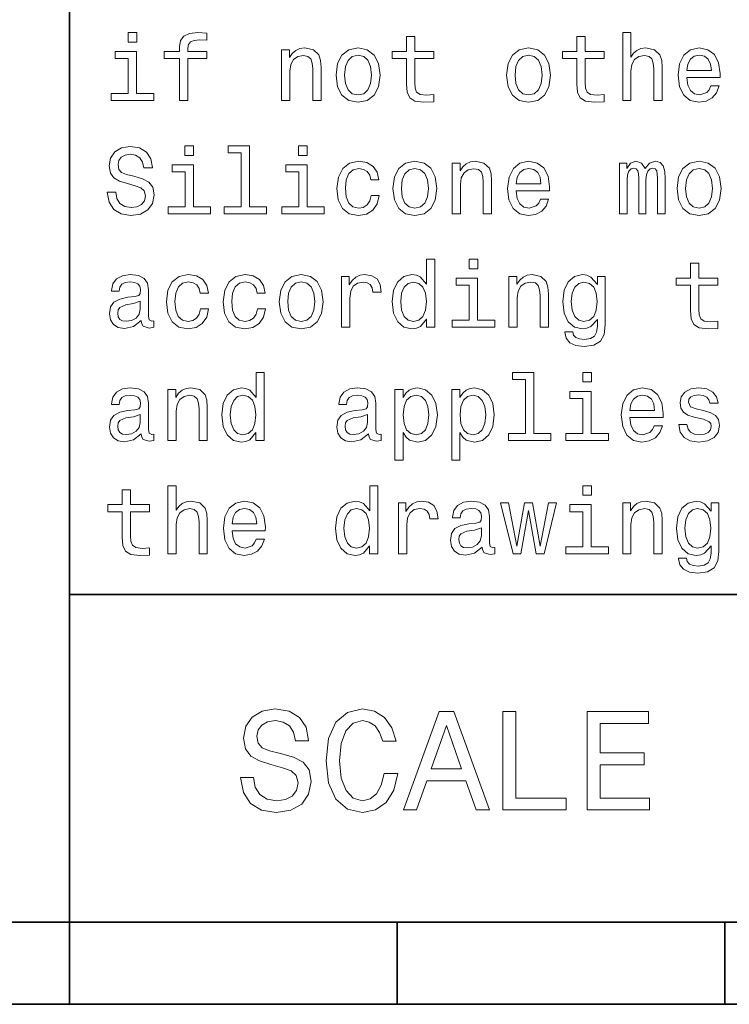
# Model space of a CAD drawing. Extents: x 0 to 420, y 0 to 297.
# Tile 5 of 16: x 218 to 240, y 8 to 38. Entities that reach past the tile are written whole.
import ezdxf

# ---------------------------------------------------------------- set-up
doc = ezdxf.new("R2010")
doc.units = 0

msp = doc.modelspace()

# ---------------------------------------------------------------- linework, layer by layer
at = {"color": 7, "lineweight": 35}
for p, q in [((220, 10), (220, 70)), ((220, 20), (410, 20)), ((10, 10), (410, 10)), ((220, 10), (220, 7.5)), ((220, 10), (410, 10)), ((230, 10), (230, 7.5)), ((240, 10), (240, 7.5)), ((110, 7.5), (310, 7.5))]:
    msp.add_line(p, q, dxfattribs=at)
at = {"color": 7, "lineweight": 13}
for points in [[(222.054749, 37.133286), (221.786743, 37.133286), (221.786743, 36.8451), (222.054749, 36.8451)], [(223.357346, 36.343658), (223.357346, 35.064121), (223.610947, 35.064121), (223.610947, 36.343658), (224.187317, 36.343658), (224.187317, 36.559799), (223.610947, 36.559799), (223.610947, 36.6549), (223.631119, 36.770172), (223.697403, 36.847984), (223.809799, 36.894093), (223.971176, 36.911385), (224.187317, 36.899857), (224.187317, 37.118877), (223.913544, 37.133286), (223.66571, 37.107349), (223.492798, 37.029541), (223.389053, 36.894093), (223.357346, 36.701008), (223.357346, 36.559799), (222.893372, 36.559799), (222.893372, 36.343658)], [(230.285309, 36.343658), (230.285309, 35.568443), (230.302597, 35.317722), (230.383286, 35.144814), (230.544662, 35.043949), (230.818451, 35.009365), (231.118149, 35.023777), (231.118149, 35.242794), (230.899139, 35.225506), (230.700287, 35.248558), (230.593658, 35.320606), (230.547546, 35.441643), (230.53891, 35.611671), (230.53891, 36.343658), (231.118149, 36.343658), (231.118149, 36.559799), (230.53891, 36.559799), (230.53891, 37.012249), (230.285309, 37.012249), (230.285309, 36.559799), (229.84726, 36.559799), (229.84726, 36.343658)], [(235.489914, 36.343658), (235.489914, 35.568443), (235.507202, 35.317722), (235.587891, 35.144814), (235.749283, 35.043949), (236.023056, 35.009365), (236.322769, 35.023777), (236.322769, 35.242794), (236.103745, 35.225506), (235.904892, 35.248558), (235.798264, 35.320606), (235.752167, 35.441643), (235.743515, 35.611671), (235.743515, 36.343658), (236.322769, 36.343658), (236.322769, 36.559799), (235.743515, 36.559799), (235.743515, 37.012249), (235.489914, 37.012249), (235.489914, 36.559799), (235.05188, 36.559799), (235.05188, 36.343658)], [(236.88472, 35.064121), (237.138321, 35.064121), (237.138321, 35.957493), (237.164261, 36.162106), (237.247833, 36.311958), (237.377518, 36.404179), (237.55043, 36.438763), (237.688751, 36.409943), (237.775208, 36.332134), (237.818451, 36.20245), (237.832855, 36.029541), (237.832855, 35.064121), (238.086456, 35.064121), (238.086456, 36.081413), (238.074921, 36.286022), (238.023056, 36.456051), (237.853027, 36.611671), (237.587891, 36.666428), (237.443802, 36.646255), (237.319885, 36.591499), (237.216141, 36.505043), (237.138321, 36.386887), (237.138321, 37.133286), (236.88472, 37.133286)], [(226.47551, 35.064121), (226.729111, 35.064121), (226.729111, 35.957493), (226.755035, 36.162106), (226.838623, 36.311958), (226.968292, 36.404179), (227.141205, 36.438763), (227.279541, 36.409943), (227.365997, 36.332134), (227.409225, 36.20245), (227.42363, 36.029541), (227.42363, 35.064121), (227.677231, 35.064121), (227.677231, 36.081413), (227.66571, 36.286022), (227.613831, 36.456051), (227.443802, 36.611671), (227.17868, 36.666428), (227.031708, 36.646255), (226.907776, 36.591499), (226.801147, 36.499279), (226.717575, 36.375359), (226.717575, 36.611671), (226.47551, 36.611671)], [(228.135452, 35.836456), (228.181549, 35.484871), (228.314117, 35.225506), (228.52449, 35.064121), (228.806915, 35.009365), (229.086456, 35.064121), (229.296829, 35.222622), (229.429398, 35.481987), (229.478394, 35.836456), (229.429398, 36.188042), (229.296829, 36.450287), (229.086456, 36.608791), (228.806915, 36.666428), (228.52449, 36.608791), (228.314117, 36.447407), (228.181549, 36.188042)], [(233.340057, 35.836456), (233.386169, 35.484871), (233.518738, 35.225506), (233.729111, 35.064121), (234.01152, 35.009365), (234.291061, 35.064121), (234.501434, 35.222622), (234.634003, 35.481987), (234.682999, 35.836456), (234.634003, 36.188042), (234.501434, 36.450287), (234.291061, 36.608791), (234.01152, 36.666428), (233.729111, 36.608791), (233.518738, 36.447407), (233.386169, 36.188042)], [(238.841492, 35.764408), (239.855911, 35.764408), (239.858795, 35.882565), (239.812683, 36.213978), (239.685883, 36.461815), (239.484146, 36.611671), (239.216141, 36.666428), (238.953888, 36.608791), (238.752167, 36.447407), (238.622482, 36.185158), (238.57637, 35.839336), (238.619598, 35.484871), (238.749283, 35.225506), (238.94812, 35.064121), (239.207489, 35.009365), (239.432281, 35.046829), (239.616714, 35.144814), (239.752167, 35.300434), (239.829971, 35.507927), (239.579254, 35.507927), (239.527374, 35.392651), (239.452454, 35.306194), (239.239197, 35.23703), (239.074921, 35.268734), (238.951004, 35.369598), (238.870316, 35.533863), (238.841492, 35.755764)], [(222.046112, 35.277378), (222.046112, 36.559799), (221.394806, 36.559799), (221.394806, 36.343658), (221.792511, 36.343658), (221.792511, 35.277378), (221.273773, 35.277378), (221.273773, 35.064121), (222.570602, 35.064121), (222.570602, 35.277378)], [(228.394806, 35.839336), (228.420746, 36.098701), (228.501434, 36.286022), (228.631119, 36.401299), (228.806915, 36.441643), (228.979828, 36.401299), (229.109512, 36.288906), (229.190201, 36.098701), (229.219025, 35.839336), (229.190201, 35.577091), (229.109512, 35.386887), (228.979828, 35.271614), (228.806915, 35.23415), (228.631119, 35.271614), (228.501434, 35.386887), (228.420746, 35.577091)], [(233.599426, 35.839336), (233.625366, 36.098701), (233.706055, 36.286022), (233.835739, 36.401299), (234.01152, 36.441643), (234.184433, 36.401299), (234.314117, 36.288906), (234.394806, 36.098701), (234.42363, 35.839336), (234.394806, 35.577091), (234.314117, 35.386887), (234.184433, 35.271614), (234.01152, 35.23415), (233.835739, 35.271614), (233.706055, 35.386887), (233.625366, 35.577091)], [(238.841492, 35.977665), (238.873199, 36.176514), (238.951004, 36.323486), (239.069168, 36.412823), (239.224777, 36.444523), (239.377518, 36.412823), (239.495682, 36.323486), (239.567719, 36.176514), (239.593658, 35.977665)], [(221.412109, 32.268734), (221.149857, 32.268734), (221.207489, 31.963259), (221.351578, 31.738474), (221.573486, 31.603027), (221.873199, 31.554037), (222.170029, 31.600145), (222.391937, 31.726948), (222.533142, 31.925795), (222.585022, 32.188042), (222.541794, 32.424355), (222.420746, 32.577091), (222.224777, 32.677956), (221.96254, 32.752884), (221.737747, 32.80764), (221.590775, 32.87104), (221.507202, 32.963257), (221.481262, 33.107349), (221.507202, 33.237034), (221.582138, 33.335014), (221.697403, 33.401299), (221.855911, 33.424355), (222.017288, 33.395535), (222.144089, 33.317726), (222.227661, 33.188042), (222.268005, 33.012249), (222.530258, 33.012249), (222.530258, 33.018013), (222.484146, 33.288906), (222.348709, 33.490635), (222.135452, 33.617435), (221.84726, 33.660664), (221.587891, 33.617435), (221.386169, 33.496399), (221.256485, 33.309078), (221.210373, 33.067005), (221.247833, 32.850864), (221.357346, 32.703892), (221.530258, 32.605911), (221.766571, 32.530983), (222, 32.464699), (222.175797, 32.401299), (222.282425, 32.309078), (222.319885, 32.159225), (222.285309, 32.006485), (222.195969, 31.891212), (222.060516, 31.819166), (221.88472, 31.796112), (221.688766, 31.827812), (221.53891, 31.920031), (221.443802, 32.069885)], [(223.789627, 33.677956), (223.521606, 33.677956), (223.521606, 33.389771), (223.789627, 33.389771)], [(225.244965, 33.464699), (225.244965, 31.822048), (224.723343, 31.822048), (224.723343, 31.608791), (226.017288, 31.608791), (226.017288, 31.822048), (225.498566, 31.822048), (225.498566, 33.677956), (224.84726, 33.677956), (224.84726, 33.464699)], [(227.259369, 33.677956), (226.991348, 33.677956), (226.991348, 33.389771), (227.259369, 33.389771)], [(223.780975, 31.822048), (223.780975, 33.104469), (223.129684, 33.104469), (223.129684, 32.888329), (223.527374, 32.888329), (223.527374, 31.822048), (223.008652, 31.822048), (223.008652, 31.608791), (224.305481, 31.608791), (224.305481, 31.822048)], [(227.250717, 31.822048), (227.250717, 33.104469), (226.599426, 33.104469), (226.599426, 32.888329), (226.997116, 32.888329), (226.997116, 31.822048), (226.478394, 31.822048), (226.478394, 31.608791), (227.775223, 31.608791), (227.775223, 31.822048)], [(229.195969, 32.643372), (229.446686, 32.643372), (229.394806, 32.87392), (229.270889, 33.055477), (229.077805, 33.16787), (228.827087, 33.211098), (228.55043, 33.153461), (228.340057, 32.992077), (228.207489, 32.729828), (228.161377, 32.378242), (228.204605, 32.029541), (228.33429, 31.770174), (228.53891, 31.608791), (228.818451, 31.554037), (229.066284, 31.597263), (229.259369, 31.718302), (229.391937, 31.908503), (229.44957, 32.162106), (229.207489, 32.162106), (229.164261, 32.000721), (229.083572, 31.879684), (228.968292, 31.804756), (228.827087, 31.781702), (228.651291, 31.819166), (228.52449, 31.934441), (228.446686, 32.121761), (228.420746, 32.38689), (228.446686, 32.646255), (228.527374, 32.833576), (228.657059, 32.948849), (228.827087, 32.989193), (228.976944, 32.963257), (229.08934, 32.896976), (229.164261, 32.787464)], [(229.870316, 32.381126), (229.916428, 32.029541), (230.048996, 31.770174), (230.259369, 31.608791), (230.541794, 31.554037), (230.82132, 31.608791), (231.031708, 31.767292), (231.164261, 32.026657), (231.213257, 32.381126), (231.164261, 32.732712), (231.031708, 32.994957), (230.82132, 33.153461), (230.541794, 33.211098), (230.259369, 33.153461), (230.048996, 32.992077), (229.916428, 32.732712)], [(231.680115, 31.608791), (231.933716, 31.608791), (231.933716, 32.502163), (231.959656, 32.706776), (232.043228, 32.856628), (232.172913, 32.948849), (232.345825, 32.983433), (232.484146, 32.954613), (232.570602, 32.876804), (232.613831, 32.74712), (232.628235, 32.574211), (232.628235, 31.608791), (232.881836, 31.608791), (232.881836, 32.626083), (232.870316, 32.830692), (232.818451, 33.000721), (232.648407, 33.156342), (232.383286, 33.211098), (232.236313, 33.190926), (232.112396, 33.136169), (232.005768, 33.043949), (231.922195, 32.920029), (231.922195, 33.156342), (231.680115, 33.156342)], [(233.636887, 32.309078), (234.651291, 32.309078), (234.654175, 32.427235), (234.608063, 32.758648), (234.481262, 33.006485), (234.279541, 33.156342), (234.01152, 33.211098), (233.749283, 33.153461), (233.547546, 32.992077), (233.417862, 32.729828), (233.371765, 32.384007), (233.414978, 32.029541), (233.544662, 31.770174), (233.743515, 31.608791), (234.002884, 31.554037), (234.227661, 31.591501), (234.412109, 31.689484), (234.547546, 31.845102), (234.625366, 32.052597), (234.374634, 32.052597), (234.322769, 31.937321), (234.247833, 31.850866), (234.034576, 31.781702), (233.870316, 31.813402), (233.746399, 31.914267), (233.66571, 32.078533), (233.636887, 32.300434)], [(236.783859, 31.608791), (237.017288, 31.608791), (237.017288, 32.643372), (237.031693, 32.798992), (237.074921, 32.911385), (237.141205, 32.977669), (237.227661, 33.003605), (237.296829, 32.980549), (237.342941, 32.922913), (237.365997, 32.824928), (237.374634, 32.695248), (237.374634, 31.608791), (237.593658, 31.608791), (237.593658, 32.643372), (237.608063, 32.796112), (237.651291, 32.908504), (237.720459, 32.977669), (237.806915, 33.003605), (237.876083, 32.980549), (237.922195, 32.922913), (237.951004, 32.695248), (237.951004, 31.608791), (238.184433, 31.608791), (238.184433, 32.677956), (238.170029, 32.899857), (238.123917, 33.069885), (238.031693, 33.173634), (237.881836, 33.211098), (237.706055, 33.153461), (237.570602, 32.986313), (237.463974, 33.150578), (237.285309, 33.211098), (237.121033, 33.153461), (237.008636, 32.992077), (237.008636, 33.156342), (236.783859, 33.156342)], [(238.544662, 32.381126), (238.590775, 32.029541), (238.723343, 31.770174), (238.933716, 31.608791), (239.216141, 31.554037), (239.495682, 31.608791), (239.706055, 31.767292), (239.838623, 32.026657), (239.887604, 32.381126), (239.838623, 32.732712), (239.706055, 32.994957), (239.495682, 33.153461), (239.216141, 33.211098), (238.933716, 33.153461), (238.723343, 32.992077), (238.590775, 32.732712)], [(230.129684, 32.384007), (230.155624, 32.643372), (230.236313, 32.830692), (230.365997, 32.945969), (230.541794, 32.986313), (230.714691, 32.945969), (230.844376, 32.833576), (230.925079, 32.643372), (230.953888, 32.384007), (230.925079, 32.121761), (230.844376, 31.931559), (230.714691, 31.816284), (230.541794, 31.77882), (230.365997, 31.816284), (230.236313, 31.931559), (230.155624, 32.121761)], [(233.636887, 32.522335), (233.668594, 32.721184), (233.746399, 32.868156), (233.864548, 32.957493), (234.020172, 32.989193), (234.172913, 32.957493), (234.291061, 32.868156), (234.363113, 32.721184), (234.389053, 32.522335)], [(238.804031, 32.384007), (238.829971, 32.643372), (238.91066, 32.830692), (239.040344, 32.945969), (239.216141, 32.986313), (239.389053, 32.945969), (239.518738, 32.833576), (239.599426, 32.643372), (239.628235, 32.384007), (239.599426, 32.121761), (239.518738, 31.931559), (239.389053, 31.816284), (239.216141, 31.77882), (239.040344, 31.816284), (238.91066, 31.931559), (238.829971, 32.121761)], [(230.896255, 28.392653), (230.896255, 28.15346), (231.149857, 28.15346), (231.149857, 30.222624), (230.899139, 30.222624), (230.899139, 29.464699), (230.706055, 29.68372), (230.587891, 29.735592), (230.452454, 29.755764), (230.207489, 29.698128), (230.017288, 29.536745), (229.893372, 29.277378), (229.850143, 28.928677), (229.893372, 28.579973), (230.017288, 28.317724), (230.207489, 28.15346), (230.452454, 28.098705), (230.587891, 28.118877), (230.708939, 28.17075)], [(232.463974, 30.222624), (232.195969, 30.222624), (232.195969, 29.934439), (232.463974, 29.934439)], [(238.959656, 29.432999), (238.959656, 28.657782), (238.976944, 28.407063), (239.057632, 28.234152), (239.219025, 28.133287), (239.492798, 28.098705), (239.792511, 28.113113), (239.792511, 28.332134), (239.573486, 28.314842), (239.374634, 28.337898), (239.268005, 28.409945), (239.221893, 28.530981), (239.213257, 28.70101), (239.213257, 29.432999), (239.792511, 29.432999), (239.792511, 29.649137), (239.213257, 29.649137), (239.213257, 30.101585), (238.959656, 30.101585), (238.959656, 29.649137), (238.521606, 29.649137), (238.521606, 29.432999)], [(222.190201, 28.355188), (222.190201, 28.346542), (222.204605, 28.24856), (222.247833, 28.179396), (222.429398, 28.124641), (222.570602, 28.147696), (222.570602, 28.34366), (222.510086, 28.335016), (222.429398, 28.37248), (222.414978, 28.487753), (222.414978, 29.288906), (222.380402, 29.493517), (222.279541, 29.637609), (222.103745, 29.724064), (221.855911, 29.755764), (221.613831, 29.721184), (221.435165, 29.623199), (221.322769, 29.470463), (221.285309, 29.268734), (221.285309, 29.251442), (221.51297, 29.251442), (221.533142, 29.37248), (221.596542, 29.458935), (221.700287, 29.510809), (221.84726, 29.530981), (221.98848, 29.516571), (222.08934, 29.473345), (222.149857, 29.398417), (222.170029, 29.29467), (222.158508, 29.173632), (222.112396, 29.113113), (221.997116, 29.084295), (221.780975, 29.061241), (221.533142, 29.009367), (221.357346, 28.917149), (221.253601, 28.773056), (221.221909, 28.559799), (221.250717, 28.369598), (221.340057, 28.228388), (221.484146, 28.13905), (221.682999, 28.107349), (221.951004, 28.16787)], [(223.991348, 29.188042), (224.242081, 29.188042), (224.190201, 29.418589), (224.066284, 29.600145), (223.873199, 29.712538), (223.622482, 29.755764), (223.345825, 29.698128), (223.135452, 29.536745), (223.002884, 29.274498), (222.956772, 28.922913), (223, 28.574209), (223.129684, 28.314842), (223.33429, 28.15346), (223.613831, 28.098705), (223.861664, 28.141932), (224.054749, 28.26297), (224.187317, 28.453171), (224.244949, 28.706774), (224.002884, 28.706774), (223.959656, 28.545391), (223.878967, 28.424353), (223.763687, 28.349424), (223.622482, 28.32637), (223.446686, 28.363834), (223.319885, 28.479109), (223.242081, 28.666428), (223.216141, 28.931557), (223.242081, 29.190924), (223.322769, 29.378242), (223.452454, 29.493517), (223.622482, 29.533863), (223.772339, 29.507927), (223.88472, 29.441645), (223.959656, 29.332134)], [(225.726227, 29.188042), (225.976944, 29.188042), (225.925079, 29.418589), (225.801147, 29.600145), (225.608063, 29.712538), (225.357346, 29.755764), (225.080688, 29.698128), (224.870316, 29.536745), (224.737747, 29.274498), (224.69165, 28.922913), (224.734863, 28.574209), (224.864548, 28.314842), (225.069168, 28.15346), (225.348709, 28.098705), (225.596542, 28.141932), (225.789627, 28.26297), (225.922195, 28.453171), (225.979828, 28.706774), (225.737747, 28.706774), (225.694519, 28.545391), (225.613831, 28.424353), (225.498566, 28.349424), (225.357346, 28.32637), (225.181549, 28.363834), (225.054749, 28.479109), (224.976944, 28.666428), (224.951004, 28.931557), (224.976944, 29.190924), (225.057632, 29.378242), (225.187317, 29.493517), (225.357346, 29.533863), (225.507202, 29.507927), (225.619598, 29.441645), (225.694519, 29.332134)], [(226.400574, 28.925795), (226.446686, 28.574209), (226.579254, 28.314842), (226.789627, 28.15346), (227.072052, 28.098705), (227.351578, 28.15346), (227.561966, 28.31196), (227.694519, 28.571327), (227.743515, 28.925795), (227.694519, 29.277378), (227.561966, 29.539627), (227.351578, 29.698128), (227.072052, 29.755764), (226.789627, 29.698128), (226.579254, 29.536745), (226.446686, 29.277378)], [(228.305481, 28.15346), (228.559082, 28.15346), (228.559082, 29.038185), (228.585022, 29.251442), (228.662827, 29.404181), (228.789627, 29.496399), (228.959656, 29.528099), (229.086456, 29.507927), (229.181549, 29.450289), (229.239197, 29.352306), (229.259369, 29.219742), (229.515854, 29.219742), (229.481262, 29.453171), (229.386169, 29.620317), (229.227661, 29.721184), (229.01152, 29.755764), (228.864548, 29.73271), (228.737747, 29.675074), (228.625366, 29.577091), (228.536026, 29.444527), (228.536026, 29.70101), (228.305481, 29.70101)], [(233.414978, 28.15346), (233.668594, 28.15346), (233.668594, 29.046831), (233.694519, 29.251442), (233.778091, 29.401299), (233.907776, 29.493517), (234.080688, 29.528099), (234.219025, 29.499281), (234.305481, 29.421471), (234.348709, 29.291788), (234.363113, 29.118877), (234.363113, 28.15346), (234.616714, 28.15346), (234.616714, 29.17075), (234.605194, 29.375362), (234.553314, 29.545391), (234.383286, 29.70101), (234.118149, 29.755764), (233.971176, 29.735592), (233.84726, 29.680838), (233.740631, 29.588617), (233.657059, 29.464699), (233.657059, 29.70101), (233.414978, 29.70101)], [(236.354462, 28.222624), (236.354462, 29.70101), (236.112396, 29.70101), (236.112396, 29.450289), (235.913544, 29.677956), (235.792511, 29.735592), (235.657059, 29.755764), (235.412109, 29.698128), (235.221893, 29.536745), (235.097977, 29.277378), (235.054749, 28.928677), (235.097977, 28.577091), (235.221893, 28.317724), (235.412109, 28.15346), (235.657059, 28.098705), (235.795395, 28.118877), (235.91066, 28.17075), (236.112396, 28.389771), (236.112396, 28.17075), (236.08934, 27.997841), (236.02594, 27.87392), (235.904892, 27.801874), (235.723343, 27.775938), (235.564835, 27.793228), (235.452454, 27.836456), (235.386169, 27.911385), (235.365997, 28.012249), (235.121033, 28.012249), (235.121033, 28.000721), (235.158508, 27.816284), (235.273773, 27.677956), (235.458206, 27.588617), (235.708939, 27.556917), (236.008636, 27.600145), (236.207489, 27.721184), (236.319885, 27.931557)], [(226.659943, 28.928677), (226.685883, 29.188042), (226.766571, 29.375362), (226.896255, 29.490635), (227.072052, 29.530981), (227.244949, 29.490635), (227.374634, 29.378242), (227.455338, 29.188042), (227.484146, 28.928677), (227.455338, 28.666428), (227.374634, 28.476227), (227.244949, 28.360952), (227.072052, 28.323488), (226.896255, 28.360952), (226.766571, 28.476227), (226.685883, 28.666428)], [(230.495682, 29.528099), (230.662827, 29.487753), (230.789627, 29.375362), (230.864548, 29.188042), (230.893372, 28.928677), (230.864548, 28.666428), (230.789627, 28.479109), (230.662827, 28.363834), (230.495682, 28.32637), (230.337173, 28.363834), (230.216141, 28.479109), (230.135452, 28.66931), (230.109512, 28.928677), (230.135452, 29.18516), (230.216141, 29.37248), (230.337173, 29.487753)], [(232.455338, 28.366716), (232.455338, 29.649137), (231.804031, 29.649137), (231.804031, 29.432999), (232.201721, 29.432999), (232.201721, 28.366716), (231.682999, 28.366716), (231.682999, 28.15346), (232.979828, 28.15346), (232.979828, 28.366716)], [(235.317001, 28.928677), (235.342941, 29.18516), (235.420746, 29.375362), (235.541779, 29.487753), (235.703171, 29.528099), (235.873199, 29.487753), (236, 29.375362), (236.077805, 29.18516), (236.106628, 28.928677), (236.077805, 28.666428), (236, 28.479109), (235.873199, 28.363834), (235.703171, 28.32637), (235.541779, 28.363834), (235.420746, 28.479109), (235.342941, 28.66931)], [(222.161377, 28.695246), (222.126801, 28.545391), (222.034576, 28.430117), (221.896255, 28.355188), (221.726227, 28.329252), (221.616714, 28.34366), (221.53891, 28.389771), (221.489914, 28.470463), (221.47551, 28.582855), (221.48703, 28.68372), (221.533142, 28.755766), (221.717575, 28.836456), (221.951004, 28.871038), (222.161377, 28.940203)], [(225.69165, 24.937321), (225.69165, 24.698128), (225.945251, 24.698128), (225.945251, 26.767292), (225.694519, 26.767292), (225.694519, 26.009367), (225.501434, 26.228388), (225.383286, 26.28026), (225.247833, 26.300434), (225.002884, 26.242796), (224.812683, 26.081413), (224.688766, 25.822046), (224.645538, 25.473343), (224.688766, 25.124641), (224.812683, 24.862392), (225.002884, 24.698128), (225.247833, 24.643373), (225.383286, 24.663546), (225.504318, 24.715418)], [(233.919312, 26.554035), (233.919312, 24.911385), (233.39769, 24.911385), (233.39769, 24.698128), (234.691635, 24.698128), (234.691635, 24.911385), (234.172913, 24.911385), (234.172913, 26.767292), (233.521606, 26.767292), (233.521606, 26.554035)], [(235.933716, 26.767292), (235.66571, 26.767292), (235.66571, 26.479107), (235.933716, 26.479107)], [(222.190201, 24.899857), (222.190201, 24.891211), (222.204605, 24.793228), (222.247833, 24.724064), (222.429398, 24.66931), (222.570602, 24.692364), (222.570602, 24.888329), (222.510086, 24.879684), (222.429398, 24.917149), (222.414978, 25.032421), (222.414978, 25.833574), (222.380402, 26.038185), (222.279541, 26.182278), (222.103745, 26.268732), (221.855911, 26.300434), (221.613831, 26.26585), (221.435165, 26.167868), (221.322769, 26.015131), (221.285309, 25.813402), (221.285309, 25.79611), (221.51297, 25.79611), (221.533142, 25.917149), (221.596542, 26.003603), (221.700287, 26.055477), (221.84726, 26.075649), (221.98848, 26.061239), (222.08934, 26.018013), (222.149857, 25.943085), (222.170029, 25.839338), (222.158508, 25.7183), (222.112396, 25.657782), (221.997116, 25.628963), (221.780975, 25.605909), (221.533142, 25.554035), (221.357346, 25.461817), (221.253601, 25.317724), (221.221909, 25.104467), (221.250717, 24.914267), (221.340057, 24.773056), (221.484146, 24.683718), (221.682999, 24.652018), (221.951004, 24.712538)], [(223.005768, 24.698128), (223.259369, 24.698128), (223.259369, 25.591499), (223.285309, 25.79611), (223.368881, 25.945967), (223.498566, 26.038185), (223.671463, 26.072767), (223.809799, 26.043949), (223.896255, 25.966139), (223.939484, 25.836456), (223.953888, 25.663546), (223.953888, 24.698128), (224.207489, 24.698128), (224.207489, 25.71542), (224.195969, 25.920031), (224.144089, 26.090059), (223.97406, 26.245678), (223.708939, 26.300434), (223.561966, 26.28026), (223.438034, 26.225506), (223.331406, 26.133286), (223.247833, 26.009367), (223.247833, 26.245678), (223.005768, 26.245678)], [(229.129684, 24.899857), (229.129684, 24.891211), (229.144089, 24.793228), (229.187317, 24.724064), (229.368881, 24.66931), (229.510086, 24.692364), (229.510086, 24.888329), (229.44957, 24.879684), (229.368881, 24.917149), (229.354462, 25.032421), (229.354462, 25.833574), (229.319885, 26.038185), (229.219025, 26.182278), (229.043228, 26.268732), (228.795395, 26.300434), (228.553314, 26.26585), (228.374634, 26.167868), (228.262253, 26.015131), (228.224777, 25.813402), (228.224777, 25.79611), (228.452454, 25.79611), (228.472626, 25.917149), (228.536026, 26.003603), (228.639771, 26.055477), (228.786743, 26.075649), (228.927948, 26.061239), (229.028824, 26.018013), (229.08934, 25.943085), (229.109512, 25.839338), (229.097977, 25.7183), (229.05188, 25.657782), (228.9366, 25.628963), (228.720459, 25.605909), (228.472626, 25.554035), (228.296829, 25.461817), (228.193085, 25.317724), (228.161377, 25.104467), (228.190201, 24.914267), (228.279541, 24.773056), (228.42363, 24.683718), (228.622482, 24.652018), (228.890488, 24.712538)], [(230.184433, 26.006485), (230.184433, 26.245678), (229.930832, 26.245678), (229.930832, 24.098703), (230.184433, 24.098703), (230.184433, 24.934439), (230.273773, 24.798992), (230.374634, 24.709656), (230.628235, 24.643373), (230.870316, 24.698128), (231.060516, 24.862392), (231.184433, 25.121759), (231.230545, 25.473343), (231.184433, 25.822046), (231.060516, 26.081413), (230.870316, 26.242796), (230.628235, 26.300434), (230.489914, 26.283142), (230.371765, 26.228388), (230.270889, 26.136168)], [(231.919312, 26.006485), (231.919312, 26.245678), (231.66571, 26.245678), (231.66571, 24.098703), (231.919312, 24.098703), (231.919312, 24.934439), (232.008652, 24.798992), (232.109512, 24.709656), (232.363113, 24.643373), (232.605194, 24.698128), (232.795395, 24.862392), (232.919312, 25.121759), (232.965424, 25.473343), (232.919312, 25.822046), (232.795395, 26.081413), (232.605194, 26.242796), (232.363113, 26.300434), (232.224777, 26.283142), (232.106628, 26.228388), (232.005768, 26.136168)], [(235.925064, 24.911385), (235.925064, 26.193806), (235.273773, 26.193806), (235.273773, 25.977667), (235.671463, 25.977667), (235.671463, 24.911385), (235.15274, 24.911385), (235.15274, 24.698128), (236.44957, 24.698128), (236.44957, 24.911385)], [(237.106628, 25.398417), (238.121033, 25.398417), (238.123917, 25.516571), (238.077805, 25.847984), (237.951004, 26.095821), (237.749283, 26.245678), (237.481262, 26.300434), (237.219025, 26.242796), (237.017288, 26.081413), (236.887604, 25.819164), (236.841492, 25.473343), (236.88472, 25.118877), (237.014404, 24.85951), (237.213257, 24.698128), (237.472626, 24.643373), (237.697403, 24.680838), (237.881836, 24.77882), (238.017288, 24.934439), (238.095093, 25.141932), (237.844376, 25.141932), (237.792511, 25.026657), (237.717575, 24.940203), (237.504318, 24.871038), (237.340057, 24.902739), (237.216141, 25.003603), (237.135437, 25.167868), (237.106628, 25.389771)], [(239.377518, 25.600145), (239.132568, 25.657782), (238.951004, 25.724064), (238.890488, 25.85951), (238.907776, 25.954613), (238.968292, 26.023777), (239.066284, 26.067003), (239.207489, 26.084295), (239.342941, 26.067003), (239.44957, 26.015131), (239.518738, 25.937321), (239.547546, 25.833574), (239.79538, 25.833574), (239.79538, 25.839338), (239.752167, 26.026657), (239.634003, 26.173632), (239.44957, 26.26585), (239.207489, 26.300434), (238.96254, 26.26585), (238.783859, 26.17075), (238.671463, 26.029539), (238.636887, 25.850866), (238.662827, 25.677956), (238.743515, 25.556917), (238.876083, 25.470463), (239.069168, 25.409943), (239.351578, 25.340778), (239.52449, 25.268732), (239.570602, 25.211096), (239.587891, 25.124641), (239.561951, 25.018013), (239.492798, 24.937321), (239.380402, 24.885448), (239.230545, 24.868156), (239.072052, 24.885448), (238.956772, 24.945967), (238.878967, 25.043949), (238.84726, 25.179396), (238.60231, 25.179396), (238.642654, 24.948849), (238.760803, 24.781702), (238.94812, 24.680838), (239.207489, 24.643373), (239.478378, 24.680838), (239.677231, 24.781702), (239.798264, 24.943085), (239.841492, 25.15346), (239.809799, 25.335016), (239.720459, 25.458935), (239.573486, 25.539627)], [(225.291061, 26.072767), (225.458206, 26.032421), (225.585022, 25.920031), (225.659943, 25.73271), (225.688766, 25.473343), (225.659943, 25.211096), (225.585022, 25.023777), (225.458206, 24.908503), (225.291061, 24.871038), (225.132568, 24.908503), (225.01152, 25.023777), (224.930832, 25.213978), (224.904892, 25.473343), (224.930832, 25.729828), (225.01152, 25.917149), (225.132568, 26.032421)], [(230.585022, 24.871038), (230.414978, 24.908503), (230.291061, 25.023777), (230.213257, 25.211096), (230.187317, 25.473343), (230.213257, 25.73271), (230.291061, 25.920031), (230.414978, 26.032421), (230.585022, 26.072767), (230.740631, 26.032421), (230.864548, 25.917149), (230.942368, 25.729828), (230.971176, 25.473343), (230.942368, 25.213978), (230.864548, 25.023777), (230.740631, 24.908503)], [(232.319885, 24.871038), (232.149857, 24.908503), (232.02594, 25.023777), (231.94812, 25.211096), (231.922195, 25.473343), (231.94812, 25.73271), (232.02594, 25.920031), (232.149857, 26.032421), (232.319885, 26.072767), (232.47551, 26.032421), (232.599426, 25.917149), (232.677231, 25.729828), (232.706055, 25.473343), (232.677231, 25.213978), (232.599426, 25.023777), (232.47551, 24.908503)], [(237.106628, 25.611671), (237.138321, 25.81052), (237.216141, 25.957493), (237.33429, 26.046831), (237.489914, 26.078531), (237.642654, 26.046831), (237.760803, 25.957493), (237.832855, 25.81052), (237.858795, 25.611671)], [(222.161377, 25.239914), (222.126801, 25.090059), (222.034576, 24.974785), (221.896255, 24.899857), (221.726227, 24.87392), (221.616714, 24.888329), (221.53891, 24.934439), (221.489914, 25.015131), (221.47551, 25.127523), (221.48703, 25.228388), (221.533142, 25.300434), (221.717575, 25.381124), (221.951004, 25.415707), (222.161377, 25.484871)], [(229.100861, 25.239914), (229.066284, 25.090059), (228.97406, 24.974785), (228.835739, 24.899857), (228.66571, 24.87392), (228.556198, 24.888329), (228.478394, 24.934439), (228.429398, 25.015131), (228.414978, 25.127523), (228.426514, 25.228388), (228.472626, 25.300434), (228.657059, 25.381124), (228.890488, 25.415707), (229.100861, 25.484871)], [(221.610947, 22.522335), (221.610947, 21.747118), (221.628235, 21.496399), (221.708939, 21.323488), (221.870316, 21.222624), (222.144089, 21.188042), (222.443802, 21.20245), (222.443802, 21.421471), (222.224777, 21.404179), (222.02594, 21.427235), (221.919312, 21.499281), (221.873199, 21.620317), (221.864548, 21.790346), (221.864548, 22.522335), (222.443802, 22.522335), (222.443802, 22.738474), (221.864548, 22.738474), (221.864548, 23.190922), (221.610947, 23.190922), (221.610947, 22.738474), (221.172913, 22.738474), (221.172913, 22.522335)], [(223.005768, 21.242796), (223.259369, 21.242796), (223.259369, 22.136168), (223.285309, 22.340778), (223.368881, 22.490635), (223.498566, 22.582853), (223.671463, 22.617435), (223.809799, 22.588617), (223.896255, 22.510807), (223.939484, 22.381124), (223.953888, 22.208214), (223.953888, 21.242796), (224.207489, 21.242796), (224.207489, 22.260086), (224.195969, 22.464699), (224.144089, 22.634727), (223.97406, 22.790346), (223.708939, 22.8451), (223.564835, 22.824928), (223.440918, 22.770174), (223.337173, 22.683718), (223.259369, 22.565563), (223.259369, 23.31196), (223.005768, 23.31196)], [(229.161377, 21.481989), (229.161377, 21.242796), (229.414978, 21.242796), (229.414978, 23.31196), (229.164261, 23.31196), (229.164261, 22.554035), (228.971176, 22.773056), (228.853027, 22.824928), (228.717575, 22.8451), (228.472626, 22.787464), (228.282425, 22.626081), (228.158508, 22.366714), (228.11528, 22.018013), (228.158508, 21.66931), (228.282425, 21.407061), (228.472626, 21.242796), (228.717575, 21.188042), (228.853027, 21.208214), (228.97406, 21.260086)], [(235.933716, 23.31196), (235.66571, 23.31196), (235.66571, 23.023775), (235.933716, 23.023775)], [(224.96254, 21.943085), (225.976944, 21.943085), (225.979828, 22.061239), (225.933716, 22.392653), (225.806915, 22.64049), (225.605194, 22.790346), (225.337173, 22.8451), (225.074921, 22.787464), (224.873199, 22.626081), (224.743515, 22.363834), (224.697403, 22.018013), (224.740631, 21.663546), (224.870316, 21.404179), (225.069168, 21.242796), (225.328537, 21.188042), (225.553314, 21.225506), (225.737747, 21.323488), (225.873199, 21.479107), (225.951004, 21.6866), (225.700287, 21.6866), (225.648422, 21.571325), (225.573486, 21.484871), (225.360229, 21.415707), (225.195969, 21.447407), (225.072052, 21.548271), (224.991348, 21.712536), (224.96254, 21.934439)], [(230.040344, 21.242796), (230.293945, 21.242796), (230.293945, 22.127522), (230.319885, 22.340778), (230.39769, 22.493517), (230.52449, 22.585735), (230.694519, 22.617435), (230.82132, 22.597263), (230.916428, 22.539625), (230.97406, 22.441643), (230.994232, 22.309078), (231.250717, 22.309078), (231.216141, 22.542507), (231.121033, 22.709654), (230.96254, 22.81052), (230.746399, 22.8451), (230.599426, 22.822046), (230.472626, 22.76441), (230.360229, 22.666428), (230.270889, 22.533863), (230.270889, 22.790346), (230.040344, 22.790346)], [(232.599426, 21.444525), (232.599426, 21.435879), (232.613831, 21.337896), (232.657059, 21.268732), (232.838623, 21.213978), (232.979828, 21.237032), (232.979828, 21.432997), (232.919312, 21.424353), (232.838623, 21.461817), (232.824203, 21.577089), (232.824203, 22.378242), (232.789627, 22.582853), (232.688766, 22.726946), (232.51297, 22.8134), (232.265137, 22.8451), (232.023056, 22.81052), (231.844376, 22.712536), (231.731995, 22.559799), (231.694519, 22.35807), (231.694519, 22.340778), (231.922195, 22.340778), (231.942368, 22.461817), (232.005768, 22.548271), (232.109512, 22.600145), (232.256485, 22.620317), (232.39769, 22.605907), (232.498566, 22.562681), (232.559082, 22.487753), (232.579254, 22.384007), (232.567719, 22.262968), (232.521606, 22.20245), (232.406342, 22.173632), (232.190201, 22.150578), (231.942368, 22.098703), (231.766571, 22.006485), (231.662827, 21.862392), (231.631119, 21.649136), (231.659943, 21.458935), (231.749283, 21.317724), (231.893372, 21.228386), (232.092224, 21.196686), (232.360229, 21.257206)], [(236.88472, 21.242796), (237.138321, 21.242796), (237.138321, 22.136168), (237.164261, 22.340778), (237.247833, 22.490635), (237.377518, 22.582853), (237.55043, 22.617435), (237.688751, 22.588617), (237.775208, 22.510807), (237.818451, 22.381124), (237.832855, 22.208214), (237.832855, 21.242796), (238.086456, 21.242796), (238.086456, 22.260086), (238.074921, 22.464699), (238.023056, 22.634727), (237.853027, 22.790346), (237.587891, 22.8451), (237.440918, 22.824928), (237.317001, 22.770174), (237.210373, 22.677954), (237.126801, 22.554035), (237.126801, 22.790346), (236.88472, 22.790346)], [(239.824203, 21.31196), (239.824203, 22.790346), (239.582123, 22.790346), (239.582123, 22.539625), (239.383286, 22.767292), (239.262238, 22.824928), (239.126801, 22.8451), (238.881836, 22.787464), (238.691635, 22.626081), (238.567719, 22.366714), (238.52449, 22.018013), (238.567719, 21.666428), (238.691635, 21.407061), (238.881836, 21.242796), (239.126801, 21.188042), (239.265121, 21.208214), (239.380402, 21.260086), (239.582123, 21.479107), (239.582123, 21.260086), (239.559082, 21.087177), (239.495682, 20.963257), (239.374634, 20.891211), (239.193085, 20.865274), (239.034576, 20.882565), (238.92218, 20.925793), (238.855911, 21.000721), (238.835739, 21.101585), (238.590775, 21.101585), (238.590775, 21.090057), (238.628235, 20.905621), (238.743515, 20.767292), (238.927948, 20.677954), (239.17868, 20.646254), (239.478378, 20.689482), (239.677231, 20.81052), (239.789627, 21.020893)], [(224.96254, 22.156342), (224.994232, 22.355188), (225.072052, 22.502161), (225.190201, 22.591499), (225.345825, 22.623199), (225.498566, 22.591499), (225.616714, 22.502161), (225.688766, 22.355188), (225.714691, 22.156342)], [(228.760803, 22.617435), (228.927948, 22.577089), (229.054749, 22.464699), (229.129684, 22.277378), (229.158508, 22.018013), (229.129684, 21.755764), (229.054749, 21.568445), (228.927948, 21.453171), (228.760803, 21.415707), (228.60231, 21.453171), (228.481262, 21.568445), (228.400574, 21.758646), (228.374634, 22.018013), (228.400574, 22.274496), (228.481262, 22.461817), (228.60231, 22.577089)], [(233.780975, 21.242796), (234.01152, 22.556917), (234.242081, 21.242796), (234.484146, 21.242796), (234.864548, 22.790346), (234.619598, 22.790346), (234.363113, 21.476225), (234.135452, 22.790346), (233.88472, 22.790346), (233.657059, 21.476225), (233.400574, 22.790346), (233.158508, 22.790346), (233.53891, 21.242796)], [(235.925064, 21.456053), (235.925064, 22.738474), (235.273773, 22.738474), (235.273773, 22.522335), (235.671463, 22.522335), (235.671463, 21.456053), (235.15274, 21.456053), (235.15274, 21.242796), (236.44957, 21.242796), (236.44957, 21.456053)], [(238.786743, 22.018013), (238.812683, 22.274496), (238.890488, 22.464699), (239.01152, 22.577089), (239.172913, 22.617435), (239.342941, 22.577089), (239.469742, 22.464699), (239.547546, 22.274496), (239.57637, 22.018013), (239.547546, 21.755764), (239.469742, 21.568445), (239.342941, 21.453171), (239.172913, 21.415707), (239.01152, 21.453171), (238.890488, 21.568445), (238.812683, 21.758646)], [(232.570602, 21.784582), (232.536026, 21.634727), (232.443802, 21.519453), (232.305481, 21.444525), (232.135452, 21.418589), (232.02594, 21.432997), (231.94812, 21.479107), (231.899139, 21.559799), (231.88472, 21.672192), (231.896255, 21.773056), (231.942368, 21.845102), (232.126801, 21.925793), (232.360229, 21.960375), (232.570602, 22.029539)], [(225.618149, 14.418589), (225.224777, 14.418589), (225.311234, 13.960375), (225.527374, 13.623199), (225.860229, 13.42003), (226.309799, 13.346542), (226.755051, 13.415707), (227.087891, 13.605908), (227.299713, 13.904179), (227.377518, 14.297551), (227.312683, 14.652018), (227.131119, 14.881124), (226.837173, 15.032421), (226.443802, 15.144814), (226.106628, 15.226946), (225.886169, 15.322046), (225.760803, 15.460375), (225.721909, 15.676514), (225.760803, 15.871038), (225.873199, 16.018013), (226.046112, 16.117435), (226.283859, 16.152018), (226.52594, 16.108789), (226.716141, 15.992075), (226.841492, 15.797551), (226.902023, 15.533862), (227.295395, 15.533862), (227.295395, 15.542507), (227.226227, 15.948848), (227.023056, 16.251442), (226.703171, 16.441643), (226.270889, 16.506485), (225.881851, 16.441643), (225.579254, 16.260086), (225.38472, 15.979107), (225.315567, 15.615994), (225.371765, 15.291787), (225.536026, 15.071326), (225.795395, 14.924352), (226.149857, 14.81196), (226.5, 14.712537), (226.763687, 14.617435), (226.92363, 14.479107), (226.979828, 14.254323), (226.927948, 14.025216), (226.793945, 13.852305), (226.590775, 13.744237), (226.327087, 13.709655), (226.033142, 13.757205), (225.808365, 13.895534), (225.66571, 14.120317)], [(229.603745, 14.543948), (229.517288, 14.180836), (229.374634, 13.92147), (229.175797, 13.761528), (228.942368, 13.709655), (228.661377, 13.787464), (228.440918, 14.020894), (228.293945, 14.401298), (228.246399, 14.928675), (228.293945, 15.45173), (228.4366, 15.836456), (228.657059, 16.069885), (228.942368, 16.152018), (229.149857, 16.108789), (229.327087, 15.987753), (229.465424, 15.793228), (229.560516, 15.525217), (229.971176, 15.525217), (229.841492, 15.93588), (229.616714, 16.247118), (229.309799, 16.441643), (228.942368, 16.510807), (228.484146, 16.402739), (228.134003, 16.100145), (227.909225, 15.603026), (227.831406, 14.928675), (227.909225, 14.254323), (228.134003, 13.757205), (228.484146, 13.450289), (228.942368, 13.346542), (229.344376, 13.428675), (229.668594, 13.657782), (229.89769, 14.033862), (230.018738, 14.543948)], [(230.19165, 13.428675), (230.58934, 13.428675), (230.904907, 14.310519), (232.10231, 14.310519), (232.417862, 13.428675), (232.824203, 13.428675), (231.726227, 16.432999), (231.285309, 16.432999)], [(233.230545, 13.428675), (235.158508, 13.428675), (235.158508, 13.791787), (233.628235, 13.791787), (233.628235, 16.428675), (233.230545, 16.428675)], [(235.802597, 13.428675), (237.704605, 13.428675), (237.704605, 13.791787), (236.200287, 13.791787), (236.200287, 14.807637), (237.540344, 14.807637), (237.540344, 15.166427), (236.200287, 15.166427), (236.200287, 16.065563), (237.670029, 16.065563), (237.670029, 16.428675), (235.802597, 16.428675)], [(231.043228, 14.677955), (231.505768, 16.000721), (231.968292, 14.677955)]]:
    msp.add_lwpolyline(points, close=True, dxfattribs=at)

doc.saveas('drawing.dxf')
